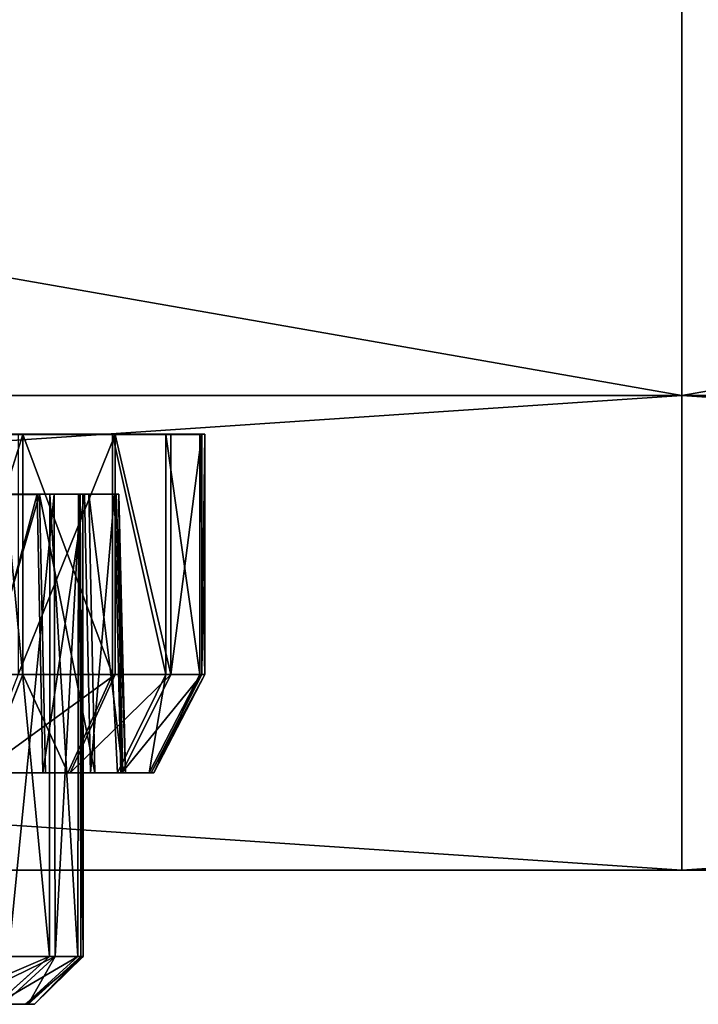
# Model space of a CAD drawing. Extents: x 0 to 35.8, y 0 to 27.5.
# Tile 38 of 256: x 11.1 to 12.2, y 0.7 to 2.3. Entities that reach past the tile are written whole.
import ezdxf

# ---------------------------------------------------------------- set-up
doc = ezdxf.new("R2010")
doc.units = 0
doc.header["$MEASUREMENT"] = 0
doc.layers.get('0').update_dxf_attribs({"color": 13, "linetype": 'CONTINUOUS'})
doc.layers.add('HDI8056C_KNOBS_-_2_1', color=252, linetype='CONTINUOUS')
doc.layers.add('RGM8058UC_-_BODY', color=252, linetype='CONTINUOUS')

# ---------------------------------------------------------------- blocks, each defined once
blk = doc.blocks.new('RGM8658UC_TRADECAD_V06_DXF')
at = {"layer": 'HDI8056C_KNOBS_-_2_1', "color": 0}
for p, q in [((11.2898, 1.6236, 2.335), (10.227, 1.6239, 2.9159)), ((11.3791, 1.6236, 2.5593), (10.227, 1.6239, 2.9159)), ((11.2898, 1.6236, 2.335), (10.227, 1.6239, 2.9159)), ((11.4293, 1.6237, 2.7701), (10.227, 1.6239, 2.9159)), ((11.3791, 1.6236, 2.5593), (10.227, 1.6239, 2.9159)), ((11.4341, 1.6237, 2.9433), (10.227, 1.6239, 2.9159)), ((11.4293, 1.6237, 2.7701), (10.227, 1.6239, 2.9159)), ((11.4257, 1.6236, 3.1314), (10.227, 1.6239, 2.9159)), ((11.4341, 1.6237, 2.9433), (10.227, 1.6239, 2.9159)), ((11.3712, 1.6236, 3.3215), (10.227, 1.6239, 2.9159)), ((11.4257, 1.6236, 3.1314), (10.227, 1.6239, 2.9159)), ((11.2856, 1.6236, 3.5164), (10.227, 1.6239, 2.9159)), ((11.3712, 1.6236, 3.3215), (10.227, 1.6239, 2.9159)), ((11.1412, 1.6236, 3.7123), (10.227, 1.6239, 2.9159)), ((11.2856, 1.6236, 3.5164), (10.227, 1.6239, 2.9159)), ((11.1412, 1.6236, 3.7123), (10.227, 1.6239, 2.9159)), ((11.1412, 1.6236, 3.7123), (11.0204, 1.6236, 3.8269)), ((11.1412, 1.6236, 3.7123), (11.0204, 1.6236, 3.8269)), ((11.1338, 1.6237, 2.11), (11.2898, 1.6236, 2.335)), ((11.1338, 1.6237, 2.11), (11.2898, 1.6236, 2.335)), ((11.2856, 1.6236, 3.5164), (11.1412, 1.6236, 3.7123)), ((11.1412, 1.2374, 3.7123), (11.1412, 1.6236, 3.7123)), ((11.2856, 1.6236, 3.5164), (11.1412, 1.6236, 3.7123)), ((11.1412, 1.2374, 3.7123), (11.1412, 1.6236, 3.7123)), ((11.3712, 1.6236, 3.3215), (11.2856, 1.6236, 3.5164)), ((11.2856, 1.2374, 3.5164), (11.2856, 1.6236, 3.5164)), ((11.3712, 1.6236, 3.3215), (11.2856, 1.6236, 3.5164)), ((11.2856, 1.2374, 3.5164), (11.2856, 1.6236, 3.5164)), ((11.2898, 1.6236, 2.335), (11.3791, 1.6236, 2.5593)), ((11.2898, 1.2373, 2.335), (11.2898, 1.6236, 2.335)), ((11.2898, 1.6236, 2.335), (11.3791, 1.6236, 2.5593)), ((11.2898, 1.2373, 2.335), (11.2898, 1.6236, 2.335)), ((11.4257, 1.6236, 3.1314), (11.3712, 1.6236, 3.3215)), ((11.3712, 1.2374, 3.3215), (11.3712, 1.6236, 3.3215)), ((11.4257, 1.6236, 3.1314), (11.3712, 1.6236, 3.3215)), ((11.3712, 1.2374, 3.3215), (11.3712, 1.6236, 3.3215)), ((11.3791, 1.6236, 2.5593), (11.4293, 1.6237, 2.7701)), ((11.3791, 1.6236, 2.5593), (11.4293, 1.6237, 2.7701)), ((11.3791, 1.2374, 2.5593), (11.3791, 1.6236, 2.5593)), ((11.3791, 1.2374, 2.5593), (11.3791, 1.6236, 2.5593)), ((11.4341, 1.6237, 2.9433), (11.4257, 1.6236, 3.1314)), ((11.4341, 1.6237, 2.9433), (11.4257, 1.6236, 3.1314)), ((11.4257, 1.2374, 3.1314), (11.4257, 1.6236, 3.1314)), ((11.4257, 1.2374, 3.1314), (11.4257, 1.6236, 3.1314)), ((11.4293, 1.6237, 2.7701), (11.4341, 1.6237, 2.9433)), ((11.4293, 1.2374, 2.7701), (11.4293, 1.6237, 2.7701)), ((11.4293, 1.6237, 2.7701), (11.4341, 1.6237, 2.9433)), ((11.4293, 1.2374, 2.7701), (11.4293, 1.6237, 2.7701)), ((11.4341, 1.2374, 2.9433), (11.4341, 1.6237, 2.9433)), ((11.4341, 1.2374, 2.9433), (11.4341, 1.6237, 2.9433)), ((11.1681, 1.5271, 2.4015), (11.03, 1.5272, 2.2023)), ((11.1681, 1.5271, 2.4015), (11.03, 1.5272, 2.2023)), ((11.0365, 1.5272, 3.621), (11.1644, 1.5272, 3.4476)), ((11.0365, 1.5272, 3.621), (11.1644, 1.5272, 3.4476)), ((11.1132, 1.5272, 3.4186), (11.1849, 1.5272, 3.2554)), ((11.1132, 1.5272, 3.4186), (11.1644, 1.5272, 3.4476)), ((11.1132, 1.5272, 3.4186), (11.1849, 1.5272, 3.2554)), ((11.1132, 1.5272, 3.4186), (11.1644, 1.5272, 3.4476)), ((11.1915, 1.5272, 2.6173), (11.1168, 1.5271, 2.4296)), ((11.1915, 1.5272, 2.6173), (11.1168, 1.5271, 2.4296)), ((11.1168, 1.5271, 2.4296), (11.1681, 1.5271, 2.4015)), ((11.1168, 1.5271, 2.4296), (11.1681, 1.5271, 2.4015)), ((11.1644, 1.5272, 3.4476), (11.2402, 1.5272, 3.275)), ((11.1644, 1.5272, 3.4476), (11.1737, 1.0793, 3.4529)), ((11.1644, 1.5272, 3.4476), (11.2402, 1.5272, 3.275)), ((11.1644, 1.5272, 3.4476), (11.1737, 1.0793, 3.4529)), ((11.2472, 1.5272, 2.6001), (11.1681, 1.5271, 2.4015)), ((11.2472, 1.5272, 2.6001), (11.1681, 1.5271, 2.4015)), ((11.1681, 1.5271, 2.4015), (11.1775, 1.0793, 2.3964)), ((11.1681, 1.5271, 2.4015), (11.1775, 1.0793, 2.3964)), ((11.184, 0.7841, 3.2561), (11.1849, 1.5272, 3.2554)), ((11.184, 0.7841, 3.2561), (11.1849, 1.5272, 3.2554)), ((11.1849, 1.5272, 3.2554), (11.2306, 1.5272, 3.0963)), ((11.1849, 1.5272, 3.2554), (11.2402, 1.5272, 3.275)), ((11.1849, 1.5272, 3.2554), (11.2306, 1.5272, 3.0963)), ((11.1849, 1.5272, 3.2554), (11.2402, 1.5272, 3.275)), ((11.2335, 1.5272, 2.7938), (11.1915, 1.5272, 2.6173)), ((11.1915, 1.5272, 2.6173), (11.1932, 0.7841, 2.6179)), ((11.1915, 1.5272, 2.6173), (11.1932, 0.7841, 2.6179)), ((11.1915, 1.5272, 2.6173), (11.2472, 1.5272, 2.6001)), ((11.1915, 1.5272, 2.6173), (11.2472, 1.5272, 2.6001)), ((11.2335, 1.5272, 2.7938), (11.1915, 1.5272, 2.6173)), ((11.2306, 1.5272, 3.0963), (11.2296, 0.7841, 3.0984)), ((11.2306, 1.5272, 3.0963), (11.2296, 0.7841, 3.0984)), ((11.2306, 1.5272, 3.0963), (11.2376, 1.5272, 2.9388)), ((11.2306, 1.5272, 3.0963), (11.2885, 1.5272, 3.1067)), ((11.2306, 1.5272, 3.0963), (11.2376, 1.5272, 2.9388)), ((11.2306, 1.5272, 3.0963), (11.2885, 1.5272, 3.1067)), ((11.2345, 0.7841, 2.7947), (11.2335, 1.5272, 2.7938)), ((11.2376, 1.5272, 2.9388), (11.2335, 1.5272, 2.7938)), ((11.2345, 0.7841, 2.7947), (11.2335, 1.5272, 2.7938)), ((11.2335, 1.5272, 2.7938), (11.2916, 1.5272, 2.7868)), ((11.2335, 1.5272, 2.7938), (11.2916, 1.5272, 2.7868)), ((11.2376, 1.5272, 2.9388), (11.2335, 1.5272, 2.7938)), ((11.2376, 1.5272, 2.9388), (11.2381, 0.7841, 2.9401)), ((11.2376, 1.5272, 2.9388), (11.2381, 0.7841, 2.9401)), ((11.2376, 1.5272, 2.9388), (11.2959, 1.5272, 2.9402)), ((11.2376, 1.5272, 2.9388), (11.2959, 1.5272, 2.9402)), ((11.2402, 1.5272, 3.275), (11.2885, 1.5272, 3.1067)), ((11.2402, 1.5272, 3.275), (11.2502, 1.0793, 3.2786)), ((11.2402, 1.5272, 3.275), (11.2885, 1.5272, 3.1067)), ((11.2402, 1.5272, 3.275), (11.2502, 1.0793, 3.2786)), ((11.2916, 1.5272, 2.7868), (11.2472, 1.5272, 2.6001)), ((11.2472, 1.5272, 2.6001), (11.2573, 1.0793, 2.5969)), ((11.2472, 1.5272, 2.6001), (11.2573, 1.0793, 2.5969)), ((11.2916, 1.5272, 2.7868), (11.2472, 1.5272, 2.6001)), ((11.2885, 1.5272, 3.1067), (11.2959, 1.5272, 2.9402)), ((11.2885, 1.5272, 3.1067), (11.299, 1.0793, 3.1086)), ((11.2885, 1.5272, 3.1067), (11.2959, 1.5272, 2.9402)), ((11.2885, 1.5272, 3.1067), (11.299, 1.0793, 3.1086)), ((11.2959, 1.5272, 2.9402), (11.2916, 1.5272, 2.7868)), ((11.2916, 1.5272, 2.7868), (11.3022, 1.0793, 2.7855)), ((11.2916, 1.5272, 2.7868), (11.3022, 1.0793, 2.7855)), ((11.2959, 1.5272, 2.9402), (11.2916, 1.5272, 2.7868)), ((11.2959, 1.5272, 2.9402), (11.3065, 1.0793, 2.9404)), ((11.2959, 1.5272, 2.9402), (11.3065, 1.0793, 2.9404)), ((11.0204, 1.2373, 3.8269), (11.1412, 1.2374, 3.7123)), ((11.0204, 1.2373, 3.8269), (11.1412, 1.2374, 3.7123)), ((11.079, 1.0793, 3.6581), (11.1412, 1.2374, 3.7123)), ((11.079, 1.0793, 3.6581), (11.1412, 1.2374, 3.7123)), ((11.2898, 1.2373, 2.335), (11.1338, 1.2374, 2.11)), ((11.2898, 1.2373, 2.335), (11.1338, 1.2374, 2.11)), ((11.1412, 1.2374, 3.7123), (11.2856, 1.2374, 3.5164)), ((11.1412, 1.2374, 3.7123), (11.2856, 1.2374, 3.5164)), ((11.2136, 1.0793, 3.4756), (11.2856, 1.2374, 3.5164)), ((11.2136, 1.0793, 3.4756), (11.2856, 1.2374, 3.5164)), ((11.2176, 1.0793, 2.3745), (11.2898, 1.2373, 2.335)), ((11.2176, 1.0793, 2.3745), (11.2898, 1.2373, 2.335)), ((11.2856, 1.2374, 3.5164), (11.3712, 1.2374, 3.3215)), ((11.2856, 1.2374, 3.5164), (11.3712, 1.2374, 3.3215)), ((11.3791, 1.2374, 2.5593), (11.2898, 1.2373, 2.335)), ((11.3791, 1.2374, 2.5593), (11.2898, 1.2373, 2.335)), ((11.2934, 1.0793, 3.2939), (11.3712, 1.2374, 3.3215)), ((11.2934, 1.0793, 3.2939), (11.3712, 1.2374, 3.3215)), ((11.3007, 1.0793, 2.5835), (11.3791, 1.2374, 2.5593)), ((11.3007, 1.0793, 2.5835), (11.3791, 1.2374, 2.5593)), ((11.3442, 1.0793, 3.1168), (11.4257, 1.2374, 3.1314)), ((11.3442, 1.0793, 3.1168), (11.4257, 1.2374, 3.1314)), ((11.3475, 1.0793, 2.78), (11.4293, 1.2374, 2.7701)), ((11.3475, 1.0793, 2.78), (11.4293, 1.2374, 2.7701)), ((11.3521, 1.0793, 2.9415), (11.4341, 1.2374, 2.9433)), ((11.3521, 1.0793, 2.9415), (11.4341, 1.2374, 2.9433)), ((11.3712, 1.2374, 3.3215), (11.4257, 1.2374, 3.1314)), ((11.3712, 1.2374, 3.3215), (11.4257, 1.2374, 3.1314)), ((11.4293, 1.2374, 2.7701), (11.3791, 1.2374, 2.5593)), ((11.4293, 1.2374, 2.7701), (11.3791, 1.2374, 2.5593)), ((11.4257, 1.2374, 3.1314), (11.4341, 1.2374, 2.9433)), ((11.4257, 1.2374, 3.1314), (11.4341, 1.2374, 2.9433)), ((11.4341, 1.2374, 2.9433), (11.4293, 1.2374, 2.7701)), ((11.4341, 1.2374, 2.9433), (11.4293, 1.2374, 2.7701)), ((11.1775, 1.0793, 2.3964), (11.038, 1.0794, 2.1952)), ((11.1775, 1.0793, 2.3964), (11.038, 1.0794, 2.1952)), ((11.0445, 1.0793, 3.6281), (11.1737, 1.0793, 3.4529)), ((11.0445, 1.0793, 3.6281), (11.1737, 1.0793, 3.4529)), ((11.2176, 1.0793, 2.3745), (11.0722, 1.0794, 2.1648)), ((11.2176, 1.0793, 2.3745), (11.0722, 1.0794, 2.1648)), ((11.079, 1.0793, 3.6581), (11.2136, 1.0793, 3.4756)), ((11.079, 1.0793, 3.6581), (11.2136, 1.0793, 3.4756)), ((11.1737, 1.0793, 3.4529), (11.2502, 1.0793, 3.2786)), ((11.1737, 1.0793, 3.4529), (11.2136, 1.0793, 3.4756)), ((11.1737, 1.0793, 3.4529), (11.2502, 1.0793, 3.2786)), ((11.1737, 1.0793, 3.4529), (11.2136, 1.0793, 3.4756)), ((11.2573, 1.0793, 2.5969), (11.1775, 1.0793, 2.3964)), ((11.1775, 1.0793, 2.3964), (11.2176, 1.0793, 2.3745)), ((11.1775, 1.0793, 2.3964), (11.2176, 1.0793, 2.3745)), ((11.2573, 1.0793, 2.5969), (11.1775, 1.0793, 2.3964)), ((11.2136, 1.0793, 3.4756), (11.2934, 1.0793, 3.2939)), ((11.2136, 1.0793, 3.4756), (11.2934, 1.0793, 3.2939)), ((11.3007, 1.0793, 2.5835), (11.2176, 1.0793, 2.3745)), ((11.3007, 1.0793, 2.5835), (11.2176, 1.0793, 2.3745)), ((11.2502, 1.0793, 3.2786), (11.299, 1.0793, 3.1086)), ((11.2502, 1.0793, 3.2786), (11.2934, 1.0793, 3.2939)), ((11.2502, 1.0793, 3.2786), (11.299, 1.0793, 3.1086)), ((11.2502, 1.0793, 3.2786), (11.2934, 1.0793, 3.2939)), ((11.3022, 1.0793, 2.7855), (11.2573, 1.0793, 2.5969)), ((11.2573, 1.0793, 2.5969), (11.3007, 1.0793, 2.5835)), ((11.2573, 1.0793, 2.5969), (11.3007, 1.0793, 2.5835)), ((11.3022, 1.0793, 2.7855), (11.2573, 1.0793, 2.5969)), ((11.2934, 1.0793, 3.2939), (11.3442, 1.0793, 3.1168)), ((11.2934, 1.0793, 3.2939), (11.3442, 1.0793, 3.1168)), ((11.299, 1.0793, 3.1086), (11.3065, 1.0793, 2.9404)), ((11.299, 1.0793, 3.1086), (11.3442, 1.0793, 3.1168)), ((11.299, 1.0793, 3.1086), (11.3065, 1.0793, 2.9404)), ((11.299, 1.0793, 3.1086), (11.3442, 1.0793, 3.1168)), ((11.3475, 1.0793, 2.78), (11.3007, 1.0793, 2.5835)), ((11.3475, 1.0793, 2.78), (11.3007, 1.0793, 2.5835)), ((11.3065, 1.0793, 2.9404), (11.3022, 1.0793, 2.7855)), ((11.3022, 1.0793, 2.7855), (11.3475, 1.0793, 2.78)), ((11.3022, 1.0793, 2.7855), (11.3475, 1.0793, 2.78)), ((11.3065, 1.0793, 2.9404), (11.3022, 1.0793, 2.7855)), ((11.3065, 1.0793, 2.9404), (11.3521, 1.0793, 2.9415)), ((11.3065, 1.0793, 2.9404), (11.3521, 1.0793, 2.9415)), ((11.3442, 1.0793, 3.1168), (11.3521, 1.0793, 2.9415)), ((11.3442, 1.0793, 3.1168), (11.3521, 1.0793, 2.9415)), ((11.3521, 1.0793, 2.9415), (11.3475, 1.0793, 2.78)), ((11.3521, 1.0793, 2.9415), (11.3475, 1.0793, 2.78)), ((11.0983, 0.7073, 3.2384), (11.184, 0.7841, 3.2561)), ((11.0983, 0.7073, 3.2384), (11.184, 0.7841, 3.2561)), ((11.1096, 0.7073, 2.6034), (11.1932, 0.7841, 2.6179)), ((11.1096, 0.7073, 2.6034), (11.1932, 0.7841, 2.6179)), ((11.184, 0.7841, 3.2561), (11.1124, 0.7841, 3.418)), ((11.184, 0.7841, 3.2561), (11.1124, 0.7841, 3.418)), ((11.1183, 0.7841, 2.4289), (11.1932, 0.7841, 2.6179)), ((11.1183, 0.7841, 2.4289), (11.1932, 0.7841, 2.6179)), ((11.2296, 0.7841, 3.0984), (11.1457, 0.7073, 3.0658)), ((11.2296, 0.7841, 3.0984), (11.1457, 0.7073, 3.0658)), ((11.2345, 0.7841, 2.7947), (11.1499, 0.7073, 2.7671)), ((11.2345, 0.7841, 2.7947), (11.1499, 0.7073, 2.7671)), ((11.1599, 0.7073, 2.9153), (11.2381, 0.7841, 2.9401)), ((11.1599, 0.7073, 2.9153), (11.2381, 0.7841, 2.9401)), ((11.2296, 0.7841, 3.0984), (11.184, 0.7841, 3.2561)), ((11.2296, 0.7841, 3.0984), (11.184, 0.7841, 3.2561)), ((11.1932, 0.7841, 2.6179), (11.2345, 0.7841, 2.7947)), ((11.1932, 0.7841, 2.6179), (11.2345, 0.7841, 2.7947)), ((11.2381, 0.7841, 2.9401), (11.2296, 0.7841, 3.0984)), ((11.2381, 0.7841, 2.9401), (11.2296, 0.7841, 3.0984)), ((11.2381, 0.7841, 2.9401), (11.2345, 0.7841, 2.7947)), ((11.2381, 0.7841, 2.9401), (11.2345, 0.7841, 2.7947)), ((10.9506, 0.7073, 3.0286), (11.1457, 0.7073, 3.0658)), ((10.9506, 0.7073, 3.0286), (11.1457, 0.7073, 3.0658)), ((11.1499, 0.7073, 2.7671), (10.9521, 0.7073, 2.6701)), ((11.1499, 0.7073, 2.7671), (10.9521, 0.7073, 2.6701)), ((11.1599, 0.7073, 2.9153), (10.9616, 0.7073, 2.8445)), ((11.1599, 0.7073, 2.9153), (10.9616, 0.7073, 2.8445)), ((11.0983, 0.7073, 3.2384), (11.1457, 0.7073, 3.0658)), ((11.0983, 0.7073, 3.2384), (11.1457, 0.7073, 3.0658)), ((11.1096, 0.7073, 2.6034), (11.1499, 0.7073, 2.7671)), ((11.1096, 0.7073, 2.6034), (11.1499, 0.7073, 2.7671)), ((11.1457, 0.7073, 3.0658), (11.1599, 0.7073, 2.9153)), ((11.1457, 0.7073, 3.0658), (11.1599, 0.7073, 2.9153)), ((11.1599, 0.7073, 2.9153), (11.1499, 0.7073, 2.7671)), ((11.1599, 0.7073, 2.9153), (11.1499, 0.7073, 2.7671))]:
    blk.add_line(p, q, dxfattribs=at)
at = {"layer": 'RGM8058UC_-_BODY', "color": 0}
for p, q in [((12.2007, 3.6756, 7.4867), (12.2007, 1.6858, 7.4867)), ((12.2007, 1.6858), (12.2007, 3.6756)), ((12.2007, 3.6756, 7.4867), (12.2007, 1.6858, 7.4867)), ((12.2007, 1.6858), (12.2007, 3.6756)), ((12.2007, 1.6858), (0.8357, 1.6858)), ((0.8357, 1.6858, 5.9479), (12.2007, 1.6858, 5.9479)), ((0.8357, 1.6858, 5.9479), (12.2007, 1.6858, 5.9479)), ((12.2007, 1.6858, 7.4867), (0.8357, 1.6858, 7.4867)), ((12.2007, 1.6858, 7.4867), (0.8357, 1.6858, 7.4867)), ((12.2007, 1.6858), (0.8357, 1.6858)), ((12.2007, 1.6858, 5.9479), (12.2007, 1.6858)), ((12.2007, 0.9231, 5.9479), (12.2007, 1.6858, 5.9479)), ((23.5753, 1.6858), (12.2007, 1.6858)), ((12.2007, 1.6858, 5.9479), (12.2007, 1.6858)), ((12.2007, 1.6858, 5.9479), (23.5753, 1.6858, 5.9479)), ((12.2007, 1.6858, 7.4867), (12.2007, 0.9231, 7.4867)), ((12.2007, 1.6858, 5.9479), (23.5753, 1.6858, 5.9479)), ((12.2007, 0.9231, 5.9479), (12.2007, 1.6858, 5.9479)), ((23.5753, 1.6858, 7.4867), (12.2007, 1.6858, 7.4867)), ((23.5753, 1.6858, 7.4867), (12.2007, 1.6858, 7.4867)), ((12.2007, 1.6858, 7.4867), (12.2007, 0.9231, 7.4867)), ((23.5753, 1.6858), (12.2007, 1.6858)), ((0.8357, 0.9231, 5.9479), (12.2007, 0.9231, 5.9479)), ((12.2007, 0.9231, 7.4867), (0.8357, 0.9231, 7.4867)), ((12.2007, 0.9231, 7.4867), (0.8357, 0.9231, 7.4867)), ((0.8357, 0.9231, 5.9479), (12.2007, 0.9231, 5.9479)), ((12.2007, 0.9231, 7.4867), (12.2007, 0.9231, 5.9479)), ((12.2007, 0.9231, 5.9479), (23.5753, 0.9231, 5.9479)), ((23.5753, 0.9231, 7.4867), (12.2007, 0.9231, 7.4867)), ((23.5753, 0.9231, 7.4867), (12.2007, 0.9231, 7.4867)), ((12.2007, 0.9231, 5.9479), (23.5753, 0.9231, 5.9479)), ((12.2007, 0.9231, 7.4867), (12.2007, 0.9231, 5.9479))]:
    blk.add_line(p, q, dxfattribs=at)
at = {"layer": 'HDI8056C_KNOBS_-_2_1', "color": 252}
mesh = blk.add_polyface(dxfattribs=at)
corners = [(10.227, 1.6239, 2.9159), (11.1338, 1.6237, 2.11), (11.2898, 1.6236, 2.335)]
mesh.append_faces([[corners[k] for k in face] for face in [(0, 1, 2)]], dxfattribs={"color": 252})
mesh = blk.add_polyface(dxfattribs=at)
corners = [(10.227, 1.6239, 2.9159), (11.2898, 1.6236, 2.335), (11.3791, 1.6236, 2.5593)]
mesh.append_faces([[corners[k] for k in face] for face in [(0, 1, 2)]], dxfattribs={"color": 252})
mesh = blk.add_polyface(dxfattribs=at)
corners = [(10.227, 1.6239, 2.9159), (11.3791, 1.6236, 2.5593), (11.4293, 1.6237, 2.7701)]
mesh.append_faces([[corners[k] for k in face] for face in [(0, 1, 2)]], dxfattribs={"color": 252})
mesh = blk.add_polyface(dxfattribs=at)
corners = [(11.4341, 1.6237, 2.9433), (10.227, 1.6239, 2.9159), (11.4293, 1.6237, 2.7701)]
mesh.append_faces([[corners[k] for k in face] for face in [(0, 1, 2)]], dxfattribs={"color": 252})
mesh = blk.add_polyface(dxfattribs=at)
corners = [(11.4257, 1.6236, 3.1314), (10.227, 1.6239, 2.9159), (11.4341, 1.6237, 2.9433)]
mesh.append_faces([[corners[k] for k in face] for face in [(0, 1, 2)]], dxfattribs={"color": 252})
mesh = blk.add_polyface(dxfattribs=at)
corners = [(11.3712, 1.6236, 3.3215), (10.227, 1.6239, 2.9159), (11.4257, 1.6236, 3.1314)]
mesh.append_faces([[corners[k] for k in face] for face in [(0, 1, 2)]], dxfattribs={"color": 252})
mesh = blk.add_polyface(dxfattribs=at)
corners = [(11.2856, 1.6236, 3.5164), (10.227, 1.6239, 2.9159), (11.3712, 1.6236, 3.3215)]
mesh.append_faces([[corners[k] for k in face] for face in [(0, 1, 2)]], dxfattribs={"color": 252})
mesh = blk.add_polyface(dxfattribs=at)
corners = [(11.1412, 1.6236, 3.7123), (10.227, 1.6239, 2.9159), (11.2856, 1.6236, 3.5164)]
mesh.append_faces([[corners[k] for k in face] for face in [(0, 1, 2)]], dxfattribs={"color": 252})
mesh = blk.add_polyface(dxfattribs=at)
corners = [(11.0204, 1.6236, 3.8269), (10.227, 1.6239, 2.9159), (11.1412, 1.6236, 3.7123)]
mesh.append_faces([[corners[k] for k in face] for face in [(0, 1, 2)]], dxfattribs={"color": 252})
mesh = blk.add_polyface(dxfattribs=at)
corners = [(11.1412, 1.6236, 3.7123), (11.0204, 1.2373, 3.8269), (11.0204, 1.6236, 3.8269), (11.1412, 1.2374, 3.7123)]
mesh.append_faces([[corners[k] for k in face] for face in [(0, 1, 2), (1, 0, 3)]], dxfattribs={"vtx0": -1, "color": 252})
mesh = blk.add_polyface(dxfattribs=at)
corners = [(11.2898, 1.6236, 2.335), (11.1338, 1.2374, 2.11), (11.2898, 1.2373, 2.335), (11.1338, 1.6237, 2.11)]
mesh.append_faces([[corners[k] for k in face] for face in [(0, 1, 2), (1, 0, 3)]], dxfattribs={"vtx0": -1, "color": 252})
mesh = blk.add_polyface(dxfattribs=at)
corners = [(11.1412, 1.6236, 3.7123), (11.2856, 1.2374, 3.5164), (11.1412, 1.2374, 3.7123), (11.2856, 1.6236, 3.5164)]
mesh.append_faces([[corners[k] for k in face] for face in [(0, 1, 2), (1, 0, 3)]], dxfattribs={"vtx0": -1, "color": 252})
mesh = blk.add_polyface(dxfattribs=at)
corners = [(11.2856, 1.6236, 3.5164), (11.3712, 1.2374, 3.3215), (11.2856, 1.2374, 3.5164), (11.3712, 1.6236, 3.3215)]
mesh.append_faces([[corners[k] for k in face] for face in [(0, 1, 2), (1, 0, 3)]], dxfattribs={"vtx0": -1, "color": 252})
mesh = blk.add_polyface(dxfattribs=at)
corners = [(11.3791, 1.2374, 2.5593), (11.2898, 1.6236, 2.335), (11.2898, 1.2373, 2.335), (11.3791, 1.6236, 2.5593)]
mesh.append_faces([[corners[k] for k in face] for face in [(0, 1, 2), (1, 0, 3)]], dxfattribs={"vtx0": -1, "color": 252})
mesh = blk.add_polyface(dxfattribs=at)
corners = [(11.3712, 1.6236, 3.3215), (11.4257, 1.2374, 3.1314), (11.3712, 1.2374, 3.3215), (11.4257, 1.6236, 3.1314)]
mesh.append_faces([[corners[k] for k in face] for face in [(0, 1, 2), (1, 0, 3)]], dxfattribs={"vtx0": -1, "color": 252})
mesh = blk.add_polyface(dxfattribs=at)
corners = [(11.4293, 1.6237, 2.7701), (11.3791, 1.2374, 2.5593), (11.4293, 1.2374, 2.7701), (11.3791, 1.6236, 2.5593)]
mesh.append_faces([[corners[k] for k in face] for face in [(0, 1, 2), (1, 0, 3)]], dxfattribs={"vtx0": -1, "color": 252})
mesh = blk.add_polyface(dxfattribs=at)
corners = [(11.4257, 1.6236, 3.1314), (11.4341, 1.2374, 2.9433), (11.4257, 1.2374, 3.1314), (11.4341, 1.6237, 2.9433)]
mesh.append_faces([[corners[k] for k in face] for face in [(0, 1, 2), (1, 0, 3)]], dxfattribs={"vtx0": -1, "color": 252})
mesh = blk.add_polyface(dxfattribs=at)
corners = [(11.4341, 1.6237, 2.9433), (11.4293, 1.2374, 2.7701), (11.4341, 1.2374, 2.9433), (11.4293, 1.6237, 2.7701)]
mesh.append_faces([[corners[k] for k in face] for face in [(0, 1, 2), (1, 0, 3)]], dxfattribs={"vtx0": -1, "color": 252})
mesh = blk.add_polyface(dxfattribs=at)
corners = [(10.9862, 1.5272, 2.2412), (11.1681, 1.5271, 2.4015), (11.03, 1.5272, 2.2023), (11.1168, 1.5271, 2.4296)]
mesh.append_faces([[corners[k] for k in face] for face in [(0, 1, 2), (1, 0, 3)]], dxfattribs={"vtx0": -1, "color": 252})
mesh = blk.add_polyface(dxfattribs=at)
corners = [(10.9923, 1.5272, 3.5826), (11.1644, 1.5272, 3.4476), (11.1132, 1.5272, 3.4186), (11.0365, 1.5272, 3.621)]
mesh.append_faces([[corners[k] for k in face] for face in [(0, 1, 2), (1, 0, 3)]], dxfattribs={"vtx0": -1, "color": 252})
mesh = blk.add_polyface(dxfattribs=at)
corners = [(11.038, 1.0794, 2.1952), (11.1681, 1.5271, 2.4015), (11.1775, 1.0793, 2.3964), (11.03, 1.5272, 2.2023)]
mesh.append_faces([[corners[k] for k in face] for face in [(0, 1, 2), (1, 0, 3)]], dxfattribs={"vtx0": -1, "color": 252})
mesh = blk.add_polyface(dxfattribs=at)
corners = [(11.1644, 1.5272, 3.4476), (11.0445, 1.0793, 3.6281), (11.1737, 1.0793, 3.4529), (11.0365, 1.5272, 3.621)]
mesh.append_faces([[corners[k] for k in face] for face in [(0, 1, 2), (1, 0, 3)]], dxfattribs={"vtx0": -1, "color": 252})
mesh = blk.add_polyface(dxfattribs=at)
corners = [(11.1132, 1.5272, 3.4186), (11.184, 0.7841, 3.2561), (11.1124, 0.7841, 3.418), (11.1849, 1.5272, 3.2554)]
mesh.append_faces([[corners[k] for k in face] for face in [(0, 1, 2), (1, 0, 3)]], dxfattribs={"vtx0": -1, "color": 252})
mesh = blk.add_polyface(dxfattribs=at)
corners = [(11.1132, 1.5272, 3.4186), (11.2402, 1.5272, 3.275), (11.1849, 1.5272, 3.2554), (11.1644, 1.5272, 3.4476)]
mesh.append_faces([[corners[k] for k in face] for face in [(0, 1, 2), (1, 0, 3)]], dxfattribs={"vtx0": -1, "color": 252})
mesh = blk.add_polyface(dxfattribs=at)
corners = [(11.1915, 1.5272, 2.6173), (11.1183, 0.7841, 2.4289), (11.1932, 0.7841, 2.6179), (11.1168, 1.5271, 2.4296)]
mesh.append_faces([[corners[k] for k in face] for face in [(0, 1, 2), (1, 0, 3)]], dxfattribs={"vtx0": -1, "color": 252})
mesh = blk.add_polyface(dxfattribs=at)
corners = [(11.1168, 1.5271, 2.4296), (11.2472, 1.5272, 2.6001), (11.1681, 1.5271, 2.4015), (11.1915, 1.5272, 2.6173)]
mesh.append_faces([[corners[k] for k in face] for face in [(0, 1, 2), (1, 0, 3)]], dxfattribs={"vtx0": -1, "color": 252})
mesh = blk.add_polyface(dxfattribs=at)
corners = [(11.2402, 1.5272, 3.275), (11.1737, 1.0793, 3.4529), (11.2502, 1.0793, 3.2786), (11.1644, 1.5272, 3.4476)]
mesh.append_faces([[corners[k] for k in face] for face in [(0, 1, 2), (1, 0, 3)]], dxfattribs={"vtx0": -1, "color": 252})
mesh = blk.add_polyface(dxfattribs=at)
corners = [(11.1681, 1.5271, 2.4015), (11.2573, 1.0793, 2.5969), (11.1775, 1.0793, 2.3964), (11.2472, 1.5272, 2.6001)]
mesh.append_faces([[corners[k] for k in face] for face in [(0, 1, 2), (1, 0, 3)]], dxfattribs={"vtx0": -1, "color": 252})
mesh = blk.add_polyface(dxfattribs=at)
corners = [(11.1849, 1.5272, 3.2554), (11.2296, 0.7841, 3.0984), (11.184, 0.7841, 3.2561), (11.2306, 1.5272, 3.0963)]
mesh.append_faces([[corners[k] for k in face] for face in [(0, 1, 2), (1, 0, 3)]], dxfattribs={"vtx0": -1, "color": 252})
mesh = blk.add_polyface(dxfattribs=at)
corners = [(11.1849, 1.5272, 3.2554), (11.2885, 1.5272, 3.1067), (11.2306, 1.5272, 3.0963), (11.2402, 1.5272, 3.275)]
mesh.append_faces([[corners[k] for k in face] for face in [(0, 1, 2), (1, 0, 3)]], dxfattribs={"vtx0": -1, "color": 252})
mesh = blk.add_polyface(dxfattribs=at)
corners = [(11.2335, 1.5272, 2.7938), (11.1932, 0.7841, 2.6179), (11.2345, 0.7841, 2.7947), (11.1915, 1.5272, 2.6173)]
mesh.append_faces([[corners[k] for k in face] for face in [(0, 1, 2), (1, 0, 3)]], dxfattribs={"vtx0": -1, "color": 252})
mesh = blk.add_polyface(dxfattribs=at)
corners = [(11.1915, 1.5272, 2.6173), (11.2916, 1.5272, 2.7868), (11.2472, 1.5272, 2.6001), (11.2335, 1.5272, 2.7938)]
mesh.append_faces([[corners[k] for k in face] for face in [(0, 1, 2), (1, 0, 3)]], dxfattribs={"vtx0": -1, "color": 252})
mesh = blk.add_polyface(dxfattribs=at)
corners = [(11.2306, 1.5272, 3.0963), (11.2381, 0.7841, 2.9401), (11.2296, 0.7841, 3.0984), (11.2376, 1.5272, 2.9388)]
mesh.append_faces([[corners[k] for k in face] for face in [(0, 1, 2), (1, 0, 3)]], dxfattribs={"vtx0": -1, "color": 252})
mesh = blk.add_polyface(dxfattribs=at)
corners = [(11.2306, 1.5272, 3.0963), (11.2959, 1.5272, 2.9402), (11.2376, 1.5272, 2.9388), (11.2885, 1.5272, 3.1067)]
mesh.append_faces([[corners[k] for k in face] for face in [(0, 1, 2), (1, 0, 3)]], dxfattribs={"vtx0": -1, "color": 252})
mesh = blk.add_polyface(dxfattribs=at)
corners = [(11.2376, 1.5272, 2.9388), (11.2345, 0.7841, 2.7947), (11.2381, 0.7841, 2.9401), (11.2335, 1.5272, 2.7938)]
mesh.append_faces([[corners[k] for k in face] for face in [(0, 1, 2), (1, 0, 3)]], dxfattribs={"vtx0": -1, "color": 252})
mesh = blk.add_polyface(dxfattribs=at)
corners = [(11.2335, 1.5272, 2.7938), (11.2959, 1.5272, 2.9402), (11.2916, 1.5272, 2.7868), (11.2376, 1.5272, 2.9388)]
mesh.append_faces([[corners[k] for k in face] for face in [(0, 1, 2), (1, 0, 3)]], dxfattribs={"vtx0": -1, "color": 252})
mesh = blk.add_polyface(dxfattribs=at)
corners = [(11.2885, 1.5272, 3.1067), (11.2502, 1.0793, 3.2786), (11.299, 1.0793, 3.1086), (11.2402, 1.5272, 3.275)]
mesh.append_faces([[corners[k] for k in face] for face in [(0, 1, 2), (1, 0, 3)]], dxfattribs={"vtx0": -1, "color": 252})
mesh = blk.add_polyface(dxfattribs=at)
corners = [(11.2472, 1.5272, 2.6001), (11.3022, 1.0793, 2.7855), (11.2573, 1.0793, 2.5969), (11.2916, 1.5272, 2.7868)]
mesh.append_faces([[corners[k] for k in face] for face in [(0, 1, 2), (1, 0, 3)]], dxfattribs={"vtx0": -1, "color": 252})
mesh = blk.add_polyface(dxfattribs=at)
corners = [(11.2959, 1.5272, 2.9402), (11.299, 1.0793, 3.1086), (11.3065, 1.0793, 2.9404), (11.2885, 1.5272, 3.1067)]
mesh.append_faces([[corners[k] for k in face] for face in [(0, 1, 2), (1, 0, 3)]], dxfattribs={"vtx0": -1, "color": 252})
mesh = blk.add_polyface(dxfattribs=at)
corners = [(11.2916, 1.5272, 2.7868), (11.3065, 1.0793, 2.9404), (11.3022, 1.0793, 2.7855), (11.2959, 1.5272, 2.9402)]
mesh.append_faces([[corners[k] for k in face] for face in [(0, 1, 2), (1, 0, 3)]], dxfattribs={"vtx0": -1, "color": 252})
mesh = blk.add_polyface(dxfattribs=at)
corners = [(11.0204, 1.2373, 3.8269), (11.079, 1.0793, 3.6581), (10.9664, 1.0793, 3.7649), (11.1412, 1.2374, 3.7123)]
mesh.append_faces([[corners[k] for k in face] for face in [(0, 1, 2), (1, 0, 3)]], dxfattribs={"vtx0": -1, "color": 252})
mesh = blk.add_polyface(dxfattribs=at)
corners = [(11.2898, 1.2373, 2.335), (11.0722, 1.0794, 2.1648), (11.2176, 1.0793, 2.3745), (11.1338, 1.2374, 2.11)]
mesh.append_faces([[corners[k] for k in face] for face in [(0, 1, 2), (1, 0, 3)]], dxfattribs={"vtx0": -1, "color": 252})
mesh = blk.add_polyface(dxfattribs=at)
corners = [(11.1412, 1.2374, 3.7123), (11.2136, 1.0793, 3.4756), (11.079, 1.0793, 3.6581), (11.2856, 1.2374, 3.5164)]
mesh.append_faces([[corners[k] for k in face] for face in [(0, 1, 2), (1, 0, 3)]], dxfattribs={"vtx0": -1, "color": 252})
mesh = blk.add_polyface(dxfattribs=at)
corners = [(11.2856, 1.2374, 3.5164), (11.2934, 1.0793, 3.2939), (11.2136, 1.0793, 3.4756), (11.3712, 1.2374, 3.3215)]
mesh.append_faces([[corners[k] for k in face] for face in [(0, 1, 2), (1, 0, 3)]], dxfattribs={"vtx0": -1, "color": 252})
mesh = blk.add_polyface(dxfattribs=at)
corners = [(11.3791, 1.2374, 2.5593), (11.2176, 1.0793, 2.3745), (11.3007, 1.0793, 2.5835), (11.2898, 1.2373, 2.335)]
mesh.append_faces([[corners[k] for k in face] for face in [(0, 1, 2), (1, 0, 3)]], dxfattribs={"vtx0": -1, "color": 252})
mesh = blk.add_polyface(dxfattribs=at)
corners = [(11.3712, 1.2374, 3.3215), (11.3442, 1.0793, 3.1168), (11.2934, 1.0793, 3.2939), (11.4257, 1.2374, 3.1314)]
mesh.append_faces([[corners[k] for k in face] for face in [(0, 1, 2), (1, 0, 3)]], dxfattribs={"vtx0": -1, "color": 252})
mesh = blk.add_polyface(dxfattribs=at)
corners = [(11.4293, 1.2374, 2.7701), (11.3007, 1.0793, 2.5835), (11.3475, 1.0793, 2.78), (11.3791, 1.2374, 2.5593)]
mesh.append_faces([[corners[k] for k in face] for face in [(0, 1, 2), (1, 0, 3)]], dxfattribs={"vtx0": -1, "color": 252})
mesh = blk.add_polyface(dxfattribs=at)
corners = [(11.4257, 1.2374, 3.1314), (11.3521, 1.0793, 2.9415), (11.3442, 1.0793, 3.1168), (11.4341, 1.2374, 2.9433)]
mesh.append_faces([[corners[k] for k in face] for face in [(0, 1, 2), (1, 0, 3)]], dxfattribs={"vtx0": -1, "color": 252})
mesh = blk.add_polyface(dxfattribs=at)
corners = [(11.4341, 1.2374, 2.9433), (11.3475, 1.0793, 2.78), (11.3521, 1.0793, 2.9415), (11.4293, 1.2374, 2.7701)]
mesh.append_faces([[corners[k] for k in face] for face in [(0, 1, 2), (1, 0, 3)]], dxfattribs={"vtx0": -1, "color": 252})
mesh = blk.add_polyface(dxfattribs=at)
corners = [(11.038, 1.0794, 2.1952), (11.2176, 1.0793, 2.3745), (11.0722, 1.0794, 2.1648), (11.1775, 1.0793, 2.3964)]
mesh.append_faces([[corners[k] for k in face] for face in [(0, 1, 2), (1, 0, 3)]], dxfattribs={"vtx0": -1, "color": 252})
mesh = blk.add_polyface(dxfattribs=at)
corners = [(11.0445, 1.0793, 3.6281), (11.2136, 1.0793, 3.4756), (11.1737, 1.0793, 3.4529), (11.079, 1.0793, 3.6581)]
mesh.append_faces([[corners[k] for k in face] for face in [(0, 1, 2), (1, 0, 3)]], dxfattribs={"vtx0": -1, "color": 252})
mesh = blk.add_polyface(dxfattribs=at)
corners = [(11.1737, 1.0793, 3.4529), (11.2934, 1.0793, 3.2939), (11.2502, 1.0793, 3.2786), (11.2136, 1.0793, 3.4756)]
mesh.append_faces([[corners[k] for k in face] for face in [(0, 1, 2), (1, 0, 3)]], dxfattribs={"vtx0": -1, "color": 252})
mesh = blk.add_polyface(dxfattribs=at)
corners = [(11.1775, 1.0793, 2.3964), (11.3007, 1.0793, 2.5835), (11.2176, 1.0793, 2.3745), (11.2573, 1.0793, 2.5969)]
mesh.append_faces([[corners[k] for k in face] for face in [(0, 1, 2), (1, 0, 3)]], dxfattribs={"vtx0": -1, "color": 252})
mesh = blk.add_polyface(dxfattribs=at)
corners = [(11.2502, 1.0793, 3.2786), (11.3442, 1.0793, 3.1168), (11.299, 1.0793, 3.1086), (11.2934, 1.0793, 3.2939)]
mesh.append_faces([[corners[k] for k in face] for face in [(0, 1, 2), (1, 0, 3)]], dxfattribs={"vtx0": -1, "color": 252})
mesh = blk.add_polyface(dxfattribs=at)
corners = [(11.2573, 1.0793, 2.5969), (11.3475, 1.0793, 2.78), (11.3007, 1.0793, 2.5835), (11.3022, 1.0793, 2.7855)]
mesh.append_faces([[corners[k] for k in face] for face in [(0, 1, 2), (1, 0, 3)]], dxfattribs={"vtx0": -1, "color": 252})
mesh = blk.add_polyface(dxfattribs=at)
corners = [(11.299, 1.0793, 3.1086), (11.3521, 1.0793, 2.9415), (11.3065, 1.0793, 2.9404), (11.3442, 1.0793, 3.1168)]
mesh.append_faces([[corners[k] for k in face] for face in [(0, 1, 2), (1, 0, 3)]], dxfattribs={"vtx0": -1, "color": 252})
mesh = blk.add_polyface(dxfattribs=at)
corners = [(11.3022, 1.0793, 2.7855), (11.3521, 1.0793, 2.9415), (11.3475, 1.0793, 2.78), (11.3065, 1.0793, 2.9404)]
mesh.append_faces([[corners[k] for k in face] for face in [(0, 1, 2), (1, 0, 3)]], dxfattribs={"vtx0": -1, "color": 252})
mesh = blk.add_polyface(dxfattribs=at)
corners = [(11.0046, 0.7073, 3.4186), (11.184, 0.7841, 3.2561), (11.0983, 0.7073, 3.2384)]
mesh.append_faces([[corners[k] for k in face] for face in [(0, 1, 2)]], dxfattribs={"color": 252})
mesh = blk.add_polyface(dxfattribs=at)
corners = [(11.0046, 0.7073, 3.4186), (11.1124, 0.7841, 3.418), (11.184, 0.7841, 3.2561)]
mesh.append_faces([[corners[k] for k in face] for face in [(0, 1, 2)]], dxfattribs={"color": 252})
mesh = blk.add_polyface(dxfattribs=at)
corners = [(11.1932, 0.7841, 2.6179), (11.1183, 0.7841, 2.4289), (11.0355, 0.7073, 2.4524)]
mesh.append_faces([[corners[k] for k in face] for face in [(0, 1, 2)]], dxfattribs={"color": 252})
mesh = blk.add_polyface(dxfattribs=at)
corners = [(11.1932, 0.7841, 2.6179), (11.0355, 0.7073, 2.4524), (11.1096, 0.7073, 2.6034)]
mesh.append_faces([[corners[k] for k in face] for face in [(0, 1, 2)]], dxfattribs={"color": 252})
mesh = blk.add_polyface(dxfattribs=at)
corners = [(11.0983, 0.7073, 3.2384), (11.2296, 0.7841, 3.0984), (11.1457, 0.7073, 3.0658), (11.184, 0.7841, 3.2561)]
mesh.append_faces([[corners[k] for k in face] for face in [(0, 1, 2), (1, 0, 3)]], dxfattribs={"vtx0": -1, "color": 252})
mesh = blk.add_polyface(dxfattribs=at)
corners = [(11.1499, 0.7073, 2.7671), (11.1932, 0.7841, 2.6179), (11.1096, 0.7073, 2.6034), (11.2345, 0.7841, 2.7947)]
mesh.append_faces([[corners[k] for k in face] for face in [(0, 1, 2), (1, 0, 3)]], dxfattribs={"vtx0": -1, "color": 252})
mesh = blk.add_polyface(dxfattribs=at)
corners = [(11.1457, 0.7073, 3.0658), (11.2381, 0.7841, 2.9401), (11.1599, 0.7073, 2.9153)]
mesh.append_faces([[corners[k] for k in face] for face in [(0, 1, 2)]], dxfattribs={"color": 252})
mesh = blk.add_polyface(dxfattribs=at)
corners = [(11.2296, 0.7841, 3.0984), (11.2381, 0.7841, 2.9401), (11.1457, 0.7073, 3.0658)]
mesh.append_faces([[corners[k] for k in face] for face in [(0, 1, 2)]], dxfattribs={"color": 252})
mesh = blk.add_polyface(dxfattribs=at)
corners = [(11.1599, 0.7073, 2.9153), (11.2345, 0.7841, 2.7947), (11.1499, 0.7073, 2.7671)]
mesh.append_faces([[corners[k] for k in face] for face in [(0, 1, 2)]], dxfattribs={"color": 252})
mesh = blk.add_polyface(dxfattribs=at)
corners = [(11.2381, 0.7841, 2.9401), (11.2345, 0.7841, 2.7947), (11.1599, 0.7073, 2.9153)]
mesh.append_faces([[corners[k] for k in face] for face in [(0, 1, 2)]], dxfattribs={"color": 252})
mesh = blk.add_polyface(dxfattribs=at)
corners = [(10.9521, 0.7073, 2.6701), (11.1096, 0.7073, 2.6034), (10.925, 0.7073, 2.4836), (11.1499, 0.7073, 2.7671)]
mesh.append_faces([[corners[k] for k in face] for face in [(0, 1, 2), (1, 0, 3)]], dxfattribs={"vtx0": -1, "color": 252})
mesh = blk.add_polyface(dxfattribs=at)
corners = [(10.9356, 0.7073, 3.2191), (11.1457, 0.7073, 3.0658), (10.9506, 0.7073, 3.0286), (11.0983, 0.7073, 3.2384)]
mesh.append_faces([[corners[k] for k in face] for face in [(0, 1, 2), (1, 0, 3)]], dxfattribs={"vtx0": -1, "color": 252})
mesh = blk.add_polyface(dxfattribs=at)
corners = [(10.9506, 0.7073, 3.0286), (11.1599, 0.7073, 2.9153), (10.9616, 0.7073, 2.8445), (11.1457, 0.7073, 3.0658)]
mesh.append_faces([[corners[k] for k in face] for face in [(0, 1, 2), (1, 0, 3)]], dxfattribs={"vtx0": -1, "color": 252})
mesh = blk.add_polyface(dxfattribs=at)
corners = [(10.9616, 0.7073, 2.8445), (11.1499, 0.7073, 2.7671), (10.9521, 0.7073, 2.6701), (11.1599, 0.7073, 2.9153)]
mesh.append_faces([[corners[k] for k in face] for face in [(0, 1, 2), (1, 0, 3)]], dxfattribs={"vtx0": -1, "color": 252})
at = {"layer": 'RGM8058UC_-_BODY', "color": 252}
mesh = blk.add_polyface(dxfattribs=at)
corners = [(12.2007, 3.6756, 7.4867), (0.8357, 1.6858, 7.4867), (0.8357, 3.6756, 7.4867), (12.2007, 1.6858, 7.4867)]
mesh.append_faces([[corners[k] for k in face] for face in [(0, 1, 2), (1, 0, 3)]], dxfattribs={"vtx0": -1, "color": 252})
mesh = blk.add_polyface(dxfattribs=at)
corners = [(12.2007, 1.6858), (0.8357, 3.6756), (0.8357, 1.6858), (12.2007, 3.6756)]
mesh.append_faces([[corners[k] for k in face] for face in [(0, 1, 2), (1, 0, 3)]], dxfattribs={"vtx0": -1, "color": 252})
mesh = blk.add_polyface(dxfattribs=at)
corners = [(23.5753, 3.6756, 7.4867), (12.2007, 1.6858, 7.4867), (12.2007, 3.6756, 7.4867), (23.5753, 1.6858, 7.4867)]
mesh.append_faces([[corners[k] for k in face] for face in [(0, 1, 2), (1, 0, 3)]], dxfattribs={"vtx0": -1, "color": 252})
mesh = blk.add_polyface(dxfattribs=at)
corners = [(23.5753, 1.6858), (12.2007, 3.6756), (12.2007, 1.6858), (23.5753, 3.6756)]
mesh.append_faces([[corners[k] for k in face] for face in [(0, 1, 2), (1, 0, 3)]], dxfattribs={"vtx0": -1, "color": 252})
mesh = blk.add_polyface(dxfattribs=at)
corners = [(0.8357, 1.6858, 5.9479), (12.2007, 1.6858), (0.8357, 1.6858), (12.2007, 1.6858, 5.9479)]
mesh.append_faces([[corners[k] for k in face] for face in [(0, 1, 2), (1, 0, 3)]], dxfattribs={"vtx0": -1, "color": 252})
mesh = blk.add_polyface(dxfattribs=at)
corners = [(12.2007, 0.9231, 5.9479), (0.8357, 1.6858, 5.9479), (0.8357, 0.9231, 5.9479), (12.2007, 1.6858, 5.9479)]
mesh.append_faces([[corners[k] for k in face] for face in [(0, 1, 2), (1, 0, 3)]], dxfattribs={"vtx0": -1, "color": 252})
mesh = blk.add_polyface(dxfattribs=at)
corners = [(12.2007, 1.6858, 7.4867), (0.8357, 0.9231, 7.4867), (0.8357, 1.6858, 7.4867), (12.2007, 0.9231, 7.4867)]
mesh.append_faces([[corners[k] for k in face] for face in [(0, 1, 2), (1, 0, 3)]], dxfattribs={"vtx0": -1, "color": 252})
mesh = blk.add_polyface(dxfattribs=at)
corners = [(12.2007, 1.6858, 5.9479), (23.5753, 1.6858), (12.2007, 1.6858), (23.5753, 1.6858, 5.9479)]
mesh.append_faces([[corners[k] for k in face] for face in [(0, 1, 2), (1, 0, 3)]], dxfattribs={"vtx0": -1, "color": 252})
mesh = blk.add_polyface(dxfattribs=at)
corners = [(23.5753, 0.9231, 5.9479), (12.2007, 1.6858, 5.9479), (12.2007, 0.9231, 5.9479), (23.5753, 1.6858, 5.9479)]
mesh.append_faces([[corners[k] for k in face] for face in [(0, 1, 2), (1, 0, 3)]], dxfattribs={"vtx0": -1, "color": 252})
mesh = blk.add_polyface(dxfattribs=at)
corners = [(23.5753, 1.6858, 7.4867), (12.2007, 0.9231, 7.4867), (12.2007, 1.6858, 7.4867), (23.5753, 0.9231, 7.4867)]
mesh.append_faces([[corners[k] for k in face] for face in [(0, 1, 2), (1, 0, 3)]], dxfattribs={"vtx0": -1, "color": 252})
mesh = blk.add_polyface(dxfattribs=at)
corners = [(0.8357, 0.9231, 7.4867), (12.2007, 0.9231, 5.9479), (0.8357, 0.9231, 5.9479), (12.2007, 0.9231, 7.4867)]
mesh.append_faces([[corners[k] for k in face] for face in [(0, 1, 2), (1, 0, 3)]], dxfattribs={"vtx0": -1, "color": 252})
mesh = blk.add_polyface(dxfattribs=at)
corners = [(12.2007, 0.9231, 7.4867), (23.5753, 0.9231, 5.9479), (12.2007, 0.9231, 5.9479), (23.5753, 0.9231, 7.4867)]
mesh.append_faces([[corners[k] for k in face] for face in [(0, 1, 2), (1, 0, 3)]], dxfattribs={"vtx0": -1, "color": 252})

msp = doc.modelspace()

# ---------------------------------------------------------------- block references
at = {"color": 0}
msp.add_blockref('RGM8658UC_TRADECAD_V06_DXF', (0, 0), dxfattribs=at)

doc.saveas('drawing.dxf')
